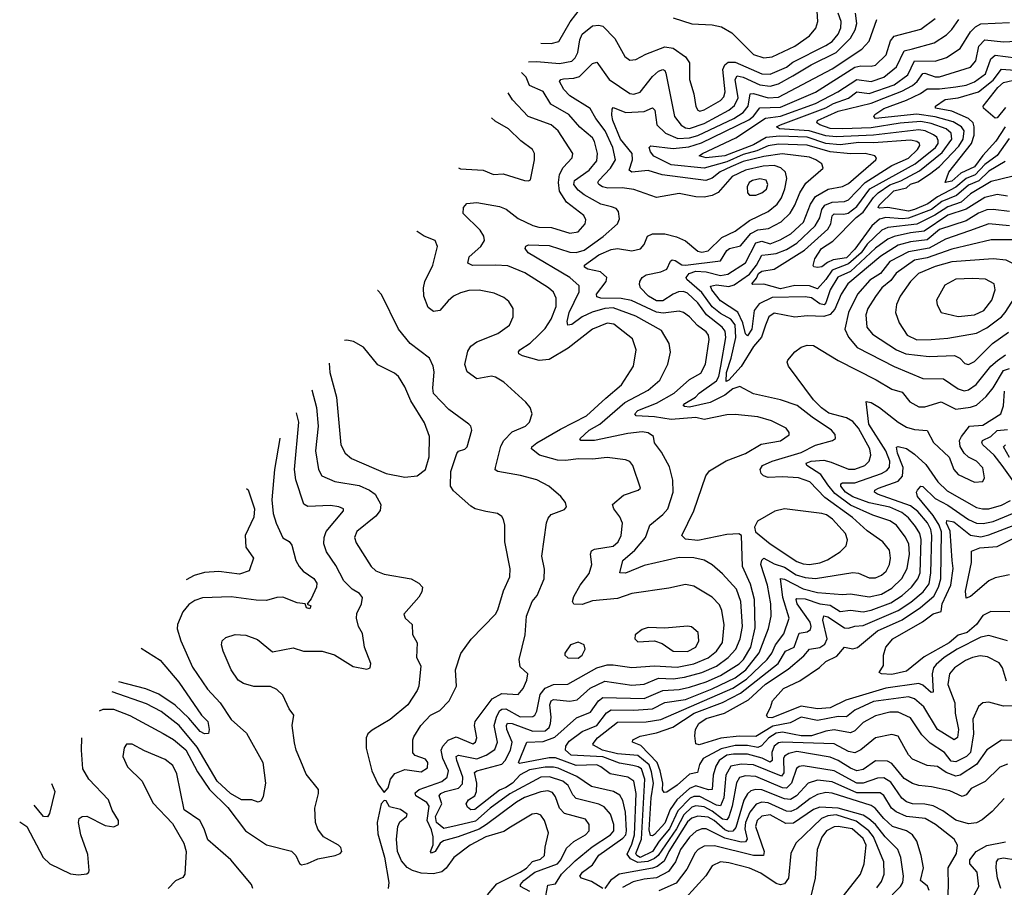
# Model space of a CAD drawing. Extents: x 1246169 to 1426871, y 660025 to 763458.
# Tile 112 of 256: x 1277410 to 1282179, y 710011 to 714214. Entities that reach past the tile are written whole.
import ezdxf

# ---------------------------------------------------------------- set-up
doc = ezdxf.new("R2010")
doc.units = 0

msp = doc.modelspace()

# ---------------------------------------------------------------- linework, layer by layer
at = {"layer": '0CON20XD'}
for points in [[(1279934.5, 714100), (1279985, 714097.8), (1280021.1, 714108.9), (1280075.8, 714204.2), (1280131.8, 714275), (1280141.1, 714295), (1280141.1, 714315), (1280121.8, 714345), (1280106, 714359.5)], [(1281015, 714029.1), (1281055, 714034.7), (1281164.5, 714085.5), (1281235, 714135.4), (1281267.1, 714172.9), (1281275.4, 714205), (1281269.5, 714305)], [(1279875.1, 714010), (1279915, 714011.4), (1280025, 714001.5), (1280085, 714013.8), (1280101.2, 714028.8), (1280114, 714055), (1280124, 714116), (1280135, 714144.4), (1280185, 714183.9), (1280215, 714187.7), (1280235, 714182.7), (1280293.5, 714123.5), (1280341.9, 714035), (1280365, 714017.1), (1280395, 714021.1), (1280442.9, 714047.1), (1280535, 714083.1), (1280575.8, 714075.8), (1280634.8, 714034.8), (1280654.3, 714005), (1280653.9, 713925), (1280676.1, 713855), (1280685, 713793.3), (1280694.4, 713775), (1280705, 713771.2), (1280725, 713776.8), (1280805, 713823.2), (1280820.5, 713839.5), (1280826.6, 713865), (1280816.6, 713973.4), (1280825.1, 713994.9), (1280841.1, 714008.9), (1280875, 714008.1), (1281005, 713950.9), (1281045, 713950), (1281125, 713983.8), (1281155, 714007.5), (1281315, 714089), (1281345, 714109), (1281375, 714144.1), (1281386.7, 714175), (1281388.5, 714205), (1281374.8, 714245)], [(1281165.4, 713315.4), (1281189.1, 713375), (1281218.4, 713421.6), (1281301.1, 713495), (1281295.5, 713515), (1281266.4, 713535), (1281235, 713547.3), (1281103.4, 713563.4), (1281015, 713551.8), (1280915, 713526.7), (1280855, 713501.9), (1280802.3, 713477.7), (1280765, 713447), (1280734.3, 713434.3), (1280521.7, 713461.7), (1280455, 713483.4), (1280375, 713476.1), (1280361.5, 713485), (1280378.5, 713535), (1280376.1, 713565), (1280320.4, 713635), (1280283.1, 713725), (1280278.8, 713751.2), (1280279.4, 713780.6), (1280285, 713788.1), (1280345.7, 713764.3), (1280435, 713769.3), (1280475, 713787.1), (1280487.1, 713775), (1280496.5, 713705), (1280537.7, 713665), (1280598.6, 713638.6), (1280655, 713641.1), (1280695, 713653), (1280869.5, 713735), (1280914.4, 713765), (1280937.9, 713795), (1280948.9, 713855), (1280965, 713855.8), (1281035, 713835.4), (1281085, 713838.7), (1281345, 713976.6), (1281488.9, 714071.1), (1281525, 714110), (1281561.2, 714215)], [(1282205, 713285.5), (1282125, 713295.2), (1282095, 713292.6), (1282055, 713276.4), (1281995, 713239.6), (1281865, 713197.1), (1281805, 713147.2), (1281725, 713138.4), (1281665, 713121.5), (1281581.1, 713068.9), (1281420.6, 712935), (1281388.5, 712885), (1281357.9, 712812.1), (1281335, 712785.7), (1281305, 712776.1), (1281225, 712780), (1281165, 712773.3), (1281065, 712792.5), (1281038.5, 712775), (1281022.4, 712735), (1281003.2, 712676.8), (1280965, 712631.6), (1280905.4, 712534.6), (1280845, 712468.4), (1280831.9, 712461.9), (1280833.1, 712505), (1280856.2, 712575), (1280878.6, 712675), (1280875, 712735.3), (1280855, 712762.9), (1280805, 712790), (1280765, 712823.3), (1280715, 712892.9), (1280642, 712955), (1280638.6, 712965), (1280652.4, 712985), (1280685, 712995.5), (1280735, 712993), (1280805.1, 712974.9), (1280839.4, 712980.6), (1280925, 713036.7), (1280976.5, 713133.5), (1281005, 713140.9), (1281045, 713128.8), (1281092.9, 713147.1), (1281145, 713176.4), (1281206.7, 713233.3), (1281240.3, 713319.7), (1281265, 713357.4), (1281326.7, 713393.3), (1281395, 713406.5), (1281425, 713420), (1281556.2, 713535), (1281560, 713545), (1281552, 713555), (1281505.5, 713565.5), (1281435, 713564.8), (1281335, 713573.9), (1281225, 713605.5), (1281085, 713610.9), (1281035, 713602.6), (1280980.7, 713579.3), (1280915, 713560.7), (1280835, 713524.9), (1280725, 713494.2), (1280565, 713510.6), (1280482.1, 713552.1), (1280465.5, 713574.5), (1280459.1, 713595), (1280467.3, 713602.7), (1280575, 713590.4), (1280652, 713598), (1280712.5, 713617.5), (1280941.4, 713728.6), (1280963.9, 713746.1), (1280995, 713787.5), (1281095, 713790.2), (1281265, 713862.2), (1281455, 713983.2), (1281485, 713991), (1281535, 713988.3), (1281555, 713993.2), (1281607, 714043), (1281627.7, 714112.3), (1281645, 714134.6), (1281775, 714167.9), (1281845, 714219.2)], [(1280575, 714223.1), (1280665, 714194.5), (1280765, 714188.9), (1280809.4, 714179.4), (1280859.7, 714149.7), (1280965, 714045.4), (1281015, 714029.1)], [(1282195, 713358.4), (1282145, 713367.2), (1282085, 713352.6), (1281995, 713296), (1281905, 713267.6), (1281791, 713189), (1281725, 713182.2), (1281645, 713164.4), (1281615, 713150.3), (1281555, 713107.7), (1281435, 712993.9), (1281372.8, 712967.2), (1281335.1, 712905), (1281315, 712842.7), (1281306.9, 712833.1), (1281285, 712838.1), (1281245, 712866.2), (1281215, 712871.5), (1281055, 712868.8), (1280992.3, 712837.7), (1280967.5, 712805), (1280956, 712715), (1280935, 712682.2), (1280925, 712691.9), (1280912.1, 712745), (1280888, 712798), (1280805, 712851.4), (1280762.3, 712905), (1280756.5, 712923.5), (1280785, 712929.5), (1280845, 712922), (1280870.5, 712929.5), (1280945, 712981.6), (1280978.6, 713025), (1281005, 713074.1), (1281035, 713077.1), (1281075, 713080.6), (1281125, 713101.3), (1281175, 713131.3), (1281263.5, 713215), (1281285.4, 713254.6), (1281294.8, 713295), (1281310.4, 713315), (1281345, 713330.7), (1281405, 713333.6), (1281425, 713341.8), (1281505, 713425.7), (1281635, 713507.8), (1281715, 713543.1), (1281758.9, 713585), (1281770.6, 713605), (1281768.2, 713615), (1281755, 713624.7), (1281725, 713630.4), (1281545, 713617), (1281475, 713619.4), (1281385, 713608.2), (1281315, 713614.7), (1281225, 713644.1), (1281090.7, 713649.3), (1281025, 713642.5), (1280965, 713607.1), (1280826.2, 713555), (1280735, 713545.3), (1280701.9, 713555), (1280716.7, 713565), (1280878.3, 713641.7), (1281022.5, 713737.5), (1281095, 713746.5), (1281265, 713808), (1281373.7, 713865), (1281465, 713924.2), (1281535, 713914.6), (1281595.1, 713934.9), (1281657.8, 713985), (1281695, 714062.6), (1281735, 714072.6), (1281838.9, 714101.1), (1281899, 714141), (1281925, 714166.8), (1281958.8, 714215)], [(1282216.2, 713453.8), (1282115, 713429.4), (1282015, 713369.9), (1281969.7, 713330.3), (1281905, 713307.2), (1281843.3, 713266.7), (1281756.2, 713223.8), (1281615, 713207.2), (1281585.9, 713194.1), (1281515, 713126.4), (1281485.2, 713084.8), (1281425, 713031.3), (1281345, 713001), (1281315, 712954.8), (1281275, 712910.2), (1281235, 712925.4), (1281165, 712926.4), (1281095, 712909.9), (1281015, 712932.4), (1280960.9, 712930.9), (1280956, 712935), (1280978.9, 712961.1), (1280989.4, 712985), (1281005, 712995.8), (1281065.2, 713004.8), (1281211.7, 713098.3), (1281325, 713199.8), (1281339.7, 713225), (1281345.5, 713264.5), (1281355, 713274.2), (1281401.7, 713271.7), (1281422.6, 713277.4), (1281465, 713309.7), (1281527.5, 713395), (1281748.2, 713515), (1281845.2, 713595), (1281858.4, 713615), (1281859.3, 713629.3), (1281852, 713645), (1281836.8, 713656.8), (1281795.5, 713675.5), (1281765, 713680.8), (1281545, 713654.9), (1281365, 713646.4), (1281315, 713651.2), (1281234.8, 713674.8), (1281090, 713685), (1281075.5, 713695), (1281094.6, 713705), (1281315, 713786.7), (1281351.8, 713808.2), (1281425, 713834), (1281465, 713864.1), (1281525, 713856.7), (1281645, 713898.1), (1281712.6, 713947.4), (1281745, 714015.2), (1281845, 714012.3), (1281898.7, 714031.3), (1281965.2, 714074.8), (1282015.8, 714155), (1282040.4, 714179.6), (1282065, 714193.2), (1282205, 714199.8)], [(1281155, 713941.7), (1281243.2, 713995), (1281365.3, 714054.7), (1281434.2, 714125), (1281457.6, 714165), (1281464.4, 714195.6), (1281457.7, 714245)], [(1282183.1, 713526.9), (1282105, 713480.1), (1282056.5, 713433.5), (1282005, 713412.1), (1281946.9, 713363.1), (1281877.1, 713332.9), (1281826.2, 713295), (1281715, 713252.7), (1281685, 713249.4), (1281605, 713255.3), (1281575, 713247.1), (1281538.4, 713215), (1281455, 713102.6), (1281415, 713060.9), (1281349.7, 713050.3), (1281322.1, 713037.9), (1281295, 713016.4), (1281275, 713013.3), (1281256.4, 713016.4), (1281253.6, 713023.6), (1281261.4, 713055), (1281294.5, 713105), (1281349.4, 713140.6), (1281461.2, 713255), (1281495, 713281.7), (1281545, 713352.3), (1281568, 713375), (1281625, 713414.2), (1281677.3, 713432.7), (1281767.9, 713482.1), (1281878.9, 713571.1), (1281924.8, 713635), (1281921.2, 713665), (1281897.6, 713685), (1281825, 713710.8), (1281775, 713720.2), (1281675, 713713.1), (1281535, 713689.8), (1281395, 713684.7), (1281335, 713687.6), (1281285.4, 713705), (1281271.8, 713715), (1281274.6, 713725), (1281375, 713771.6), (1281535, 713809.2), (1281595, 713834), (1281683, 713867), (1281735, 713894.6), (1281757.8, 713915), (1281785, 713953.3), (1281795, 713955.2), (1281845, 713937.3), (1281865, 713937.5), (1282015.8, 713984.2), (1282042, 714015), (1282055.5, 714085), (1282085, 714115.8), (1282175, 714107.1), (1282265, 714111.7)], [(1282179.3, 710440.7), (1282120.8, 710379.2), (1282071.7, 710338.3), (1282045, 710322.9), (1282005, 710319.4), (1281945, 710336), (1281881.9, 710381.9), (1281835.4, 710405.4), (1281795, 710414.1), (1281735, 710416), (1281705, 710424.8), (1281683.1, 710443.1), (1281630.1, 710520.1), (1281595, 710541.5), (1281565, 710540.6), (1281495, 710516.2), (1281465, 710515.9), (1281355, 710575.7), (1281205, 710600.2), (1281185, 710596.5), (1281173.4, 710586.6), (1281148.1, 710515), (1281125, 710491.7), (1281105, 710492.8), (1280975, 710548.3), (1280925, 710550.5), (1280897.3, 710542.7), (1280882.6, 710517.4), (1280860.8, 710405), (1280845, 710352.1), (1280835, 710337.8), (1280815, 710341.6), (1280765, 710380.6), (1280725, 710401.6), (1280685, 710405.6), (1280665, 710398.8), (1280626.9, 710363.1), (1280591, 710295), (1280502.7, 710165), (1280485, 710150.3), (1280453.2, 710136.8), (1280405, 710130.9), (1280369.5, 710149.5), (1280351.9, 710171.9), (1280375, 710220.8), (1280387.6, 710265), (1280395.7, 710465.7), (1280384.8, 710525), (1280355, 710545.5), (1280270.5, 710560.5), (1280225.4, 710595.4), (1280205, 710604.1), (1280105, 710601.9), (1280005, 710638), (1279975, 710639), (1279831.2, 710611.2), (1279826.7, 710615), (1279865.8, 710714.2), (1279945, 710717.3), (1280002, 710738), (1280107.3, 710832.7), (1280175, 710858.9), (1280213.8, 710915), (1280235, 710930), (1280435, 710926.1), (1280525, 710963.9), (1280605, 710968.7), (1280655, 710980.7), (1280735, 711006.8), (1280805, 711037.8), (1280895, 711094.2), (1280916.1, 711115), (1280951.2, 711175), (1280971.8, 711268.2), (1280969.7, 711405), (1280950, 711480), (1280911.2, 711565), (1280905.8, 711715.8), (1280892.9, 711722.9), (1280835, 711720.7), (1280695, 711691.6), (1280635, 711697.1), (1280618, 711715), (1280674.7, 711835.3), (1280733.9, 712005), (1280751.7, 712028.3), (1280832.6, 712077.4), (1280925, 712112.7), (1281002, 712158), (1281095.6, 712174.4), (1281136.4, 712203.6), (1281137.1, 712215), (1281122.5, 712235), (1281051.1, 712271.1), (1280985, 712290.3), (1280875, 712301.1), (1280835, 712299.2), (1280725, 712277.5), (1280685, 712286.3), (1280565, 712277.4), (1280485, 712291), (1280395.4, 712295.4), (1280390, 712305), (1280405, 712320.2), (1280495, 712356.7), (1280580.8, 712405), (1280655, 712470.8), (1280709, 712501), (1280731.8, 712545), (1280750, 712665), (1280746.6, 712685), (1280735, 712701.8), (1280692.5, 712732.5), (1280655, 712774), (1280625, 712796.2), (1280605, 712801.8), (1280526.9, 712793.1), (1280495, 712797.1), (1280373, 712853), (1280324.2, 712864.2), (1280224.4, 712864.4), (1280205, 712871.4), (1280203.8, 712885), (1280250.3, 712945), (1280254.7, 712965), (1280223.2, 712993.2), (1280161.9, 713005), (1280145.6, 713015), (1280145.6, 713025), (1280215, 713075.2), (1280275, 713100.6), (1280305.2, 713105.2), (1280375, 713094), (1280416.6, 713103.4), (1280434.4, 713125), (1280450.6, 713165), (1280475, 713177.1), (1280535, 713177.3), (1280591.9, 713161.9), (1280635, 713142.3), (1280695, 713093.2), (1280715, 713087.5), (1280745, 713093.6), (1280811.5, 713158.5), (1280875, 713189), (1280945, 713241.5), (1281035, 713284.8), (1281079.4, 713320.6), (1281099.7, 713350.3), (1281116.7, 713395), (1281125.2, 713445), (1281119.1, 713475), (1281097.1, 713497.1), (1281065, 713507.5), (1281010.8, 713505), (1280925, 713485.8), (1280861.7, 713455), (1280793.7, 713376.3), (1280765, 713362.4), (1280725, 713354.8), (1280685, 713356.2), (1280605, 713371.6), (1280495, 713352.1), (1280385, 713391.1), (1280329, 713399), (1280258.6, 713398.6), (1280232.5, 713405), (1280215.3, 713415.3), (1280211.1, 713425), (1280215.3, 713435), (1280272, 713495), (1280295.7, 713535), (1280282.5, 713595), (1280245.2, 713675), (1280200.2, 713735), (1280173.7, 713783.7), (1280075.4, 713845), (1280045.9, 713875), (1280024.5, 713915), (1280031.2, 713925), (1280045, 713927.4), (1280095, 713930.2), (1280121.2, 713938.8), (1280185, 714001.5), (1280205, 714007.8), (1280265, 713924.7), (1280365, 713856.8), (1280385, 713852.7), (1280415, 713863.2), (1280475, 713938), (1280505, 713964), (1280525, 713972.3), (1280535, 713967.5), (1280540.6, 713955), (1280582.1, 713745), (1280613.6, 713703.6), (1280635, 713690.3), (1280655, 713686.6), (1280725, 713710.7), (1280845, 713776.4), (1280872, 713798), (1280890.9, 713835), (1280876.2, 713925), (1280885, 713942), (1280915, 713934.9), (1280995, 713898.4), (1281045, 713892.5), (1281085, 713903), (1281155, 713941.7)], [(1282202, 713638), (1282144.2, 713555.8), (1282085, 713512.1), (1282037.7, 713462.3), (1281994.6, 713445.4), (1281945, 713402.8), (1281855, 713355.1), (1281808.6, 713321.4), (1281745, 713293.8), (1281715, 713287.2), (1281615, 713304.5), (1281575, 713301.2), (1281568.8, 713305), (1281573, 713315), (1281643.4, 713385), (1281705, 713399.9), (1281725, 713416.7), (1281760.9, 713429.1), (1281816.4, 713465), (1281865, 713503.5), (1281958.5, 713601.5), (1281980.5, 713635), (1281984.2, 713675), (1281972.3, 713695), (1281930.8, 713719.2), (1281843.7, 713743.7), (1281755, 713755.6), (1281555.4, 713735.4), (1281547.1, 713745), (1281552.8, 713755), (1281595, 713784.4), (1281705, 713824), (1281773.3, 713856.7), (1281805, 713879), (1281865, 713879), (1281945, 713889.3), (1281995, 713897.3), (1282035, 713912.6), (1282088.3, 713951.7), (1282113.6, 714025), (1282135, 714042), (1282235, 714029.3)], [(1282183.2, 713695), (1282137.4, 713625), (1282074.7, 713555.3), (1282035, 713500.7), (1281968.7, 713471.3), (1281925, 713431.6), (1281892, 713425), (1281910.8, 713475), (1282020.2, 713615), (1282032.8, 713655), (1282033.8, 713695), (1282028.3, 713715), (1282005, 713735.5), (1281925, 713770.3), (1281846.2, 713785), (1281845.6, 713795), (1281892.3, 713827.7), (1281955, 713835.7), (1282055, 713863.7), (1282125, 713921.5), (1282165, 713973.6), (1282229.9, 713969.9)], [(1280235, 710005.8), (1280179.1, 710039.1), (1280131.9, 710055), (1280123.9, 710065), (1280136.2, 710085), (1280185, 710120.9), (1280215, 710167.1), (1280331.1, 710248.9), (1280345.3, 710264.7), (1280349.4, 710285), (1280344.5, 710375), (1280331.8, 710431.8), (1280316.9, 710456.9), (1280285.8, 710475.8), (1280179.3, 710499.3), (1280108.7, 710548.7), (1280018.2, 710588.2), (1279995, 710592.4), (1279955, 710592.4), (1279879.9, 710580.1), (1279835, 710556.4), (1279796.5, 710515), (1279764.6, 710495.4), (1279735, 710481), (1279615, 710388.5), (1279595, 710386.3), (1279578.9, 710398.9), (1279572.2, 710415), (1279584.6, 710435), (1279615.1, 710454.9), (1279623.6, 710475), (1279624.5, 710515), (1279613.1, 710566.9), (1279624.8, 710575.2), (1279745, 710607), (1279761.4, 710625), (1279788, 710675), (1279794.8, 710715), (1279770.3, 710775), (1279767.5, 710795), (1279773.4, 710806.5), (1279794.8, 710805.2), (1279895, 710768.3), (1279955, 710768.6), (1279975, 710784.8), (1279981.9, 710805), (1279984.8, 710835), (1279978.1, 710895), (1279984.4, 710915), (1279995, 710921.5), (1280075, 710913.4), (1280110.9, 710919.1), (1280174.1, 710975.9), (1280245, 711010.4), (1280375, 710990.2), (1280435, 710995.2), (1280505, 711024.8), (1280575, 711021.6), (1280630.5, 711029.5), (1280715, 711051.8), (1280785, 711082.3), (1280841.3, 711125), (1280879.4, 711165), (1280900.6, 711215), (1280911, 711275), (1280903, 711395), (1280881.6, 711455), (1280815, 711530.4), (1280763.6, 711573.6), (1280725.8, 711595.8), (1280675, 711607.6), (1280605, 711608.7), (1280435, 711570.2), (1280345, 711532.4), (1280317.5, 711535), (1280331.8, 711595), (1280390.5, 711645), (1280440.7, 711705), (1280447.1, 711722.9), (1280462.9, 711765), (1280525, 711816.8), (1280549.7, 711845), (1280575.9, 711925.9), (1280573.5, 711983.5), (1280557.3, 712047.3), (1280518.7, 712118.7), (1280485.6, 712165), (1280479.4, 712195), (1280455, 712213.1), (1280425, 712217.2), (1280355, 712209.1), (1280195, 712174.8), (1280127.5, 712175), (1280123.6, 712183.6), (1280168.1, 712225), (1280219.5, 712255), (1280341, 712359), (1280455, 712419.1), (1280511.4, 712468.6), (1280549.1, 712545), (1280562.9, 712602.9), (1280555.5, 712645), (1280518.4, 712708.4), (1280395, 712778.4), (1280285, 712818.2), (1280244.9, 712815.1), (1280183.2, 712796.8), (1280135, 712774.1), (1280085, 712738.1), (1280065, 712734.4), (1280062.6, 712752.6), (1280071.9, 712795), (1280120.2, 712895), (1280120.2, 712925), (1280074.9, 712964.9), (1279872.7, 713085), (1279857.8, 713105), (1279862.4, 713117.6), (1279875, 713122.7), (1279975, 713120.6), (1280075, 713087.2), (1280106.3, 713086.3), (1280145, 713097.8), (1280235.8, 713164.2), (1280305, 713225.8), (1280315, 713250), (1280310.5, 713285), (1280298.9, 713298.9), (1280277.1, 713307.1), (1280225, 713321.1), (1280145, 713366), (1280115, 713388.9), (1280094.8, 713415), (1280097.4, 713435), (1280168.2, 713485), (1280205, 713530.6), (1280208.1, 713565), (1280195, 713624.2), (1280185, 713641.8), (1280122.6, 713692.6), (1280069.3, 713755), (1279982.5, 713805), (1279945, 713866.1), (1279880, 713895), (1279863.3, 713935), (1279840.5, 713957.7)], [(1282185, 713788), (1282145, 713739.2), (1282135, 713736.2), (1282078.6, 713785), (1282076.9, 713795), (1282147.4, 713885), (1282175, 713909.5), (1282245, 713925.8)], [(1279959.4, 709969.4), (1279967.6, 710022.4), (1280005, 710027.7), (1280034.5, 710075.6), (1280100.3, 710139.7), (1280183, 710207), (1280271.9, 710265), (1280287.6, 710285), (1280288.4, 710315), (1280272.4, 710365), (1280241, 710401), (1280214.6, 710414.6), (1280105, 710441.4), (1280089, 710459), (1280066.6, 710505), (1280040.3, 710525), (1279975.7, 710545.7), (1279935, 710544.1), (1279785, 710464.1), (1279688.4, 710395), (1279617.8, 710332.2), (1279528.7, 710311.3), (1279465, 710296.5), (1279429.5, 710325), (1279423.5, 710355), (1279454.2, 710415), (1279442.7, 710455), (1279450, 710465), (1279471.8, 710475), (1279535, 710491.4), (1279555, 710512.5), (1279557.2, 710545), (1279527.2, 710625), (1279525, 710645.5), (1279535, 710651.6), (1279625, 710634.1), (1279669.4, 710650.6), (1279711.6, 710678.4), (1279725.2, 710715), (1279708.8, 710795), (1279718.9, 710835), (1279735, 710866.1), (1279745.1, 710874.9), (1279765, 710876.3), (1279835, 710837.8), (1279895, 710837.9), (1279905.2, 710844.8), (1279914.8, 710865.2), (1279931.7, 710945), (1279955, 710976.5), (1279995, 710993.5), (1280065, 710995.9), (1280205, 711074.3), (1280255, 711089), (1280285, 711088.8), (1280375, 711075.8), (1280485, 711084.8), (1280595, 711077.7), (1280675, 711093.1), (1280745, 711123.2), (1280784.8, 711155), (1280815, 711196.9), (1280822.9, 711282.9), (1280811.3, 711351.3), (1280799.5, 711379.5), (1280765, 711417.1), (1280675, 711469.5), (1280635, 711478.2), (1280555, 711460.4), (1280375, 711434), (1280305, 711409.7), (1280185, 711398.9), (1280135, 711380.5), (1280095, 711382.5), (1280088.1, 711395), (1280095, 711420), (1280124.5, 711475), (1280168.8, 711531.2), (1280181.5, 711575), (1280174.3, 711625), (1280179.7, 711640.3), (1280195, 711649.4), (1280285, 711663.6), (1280308.4, 711685), (1280323.3, 711715), (1280329.6, 711775), (1280316.9, 711805), (1280287.8, 711845), (1280282, 711865), (1280335, 711910), (1280405.6, 711934.4), (1280417.5, 711945), (1280380.4, 712055), (1280365, 712073.8), (1280345, 712082.5), (1280255, 712092.9), (1280185, 712084.6), (1280115, 712086.8), (1280055, 712077.9), (1280015, 712080), (1279927.5, 712105), (1279890, 712135), (1279891.5, 712145), (1279915.5, 712165), (1280029, 712231), (1280155, 712294.3), (1280249.9, 712380.1), (1280325.9, 712445), (1280383.6, 712535), (1280395.6, 712615), (1280378.7, 712668.7), (1280288.3, 712738.3), (1280255, 712744.7), (1280185, 712714.7), (1280066.5, 712623.5), (1279975, 712567.2), (1279926.7, 712563.3), (1279845.8, 712585), (1279828, 712595), (1279826, 712605), (1279832.9, 712615), (1279882.2, 712647.8), (1279925, 712687.3), (1279955, 712718.5), (1279985, 712763.5), (1280008.8, 712825), (1280009.3, 712865), (1279995, 712894.4), (1279972.2, 712915), (1279857.4, 712987.4), (1279775, 713021.3), (1279714.7, 713025.3), (1279602.8, 713022.8), (1279581.1, 713035), (1279587.9, 713065), (1279644.6, 713115), (1279661.1, 713145), (1279658.2, 713165), (1279640.4, 713195), (1279558.6, 713275), (1279559.4, 713305), (1279576.4, 713323.6), (1279625, 713327.7), (1279735, 713308.5), (1279766.9, 713296.9), (1279825, 713251.5), (1279895, 713216.6), (1279925, 713208.6), (1279986.6, 713206.6), (1280075, 713180.3), (1280115, 713186.2), (1280149.2, 713225), (1280152.3, 713245), (1280142.1, 713265), (1280059.4, 713329.4), (1280025, 713382.9), (1280019.4, 713425), (1280025.2, 713464.8), (1280042.7, 713497.3), (1280085.9, 713544.1), (1280088.8, 713565), (1280019.1, 713675), (1279984.4, 713705), (1279873.5, 713745), (1279796.9, 713825), (1279775.8, 713859.8)], [(1279535.6, 713496.2), (1279545, 713492.2), (1279655, 713484.4), (1279705, 713463.5), (1279752.1, 713467.9), (1279855, 713434.4), (1279875, 713432.9), (1279885, 713438.8), (1279904.4, 713535), (1279903.1, 713565), (1279894.3, 713585), (1279837.9, 713627.9), (1279778.2, 713685), (1279712.9, 713722.9), (1279695.2, 713737.8)], [(1280945, 713364), (1280975, 713364.5), (1281005, 713375.5), (1281027.6, 713392.4), (1281034.6, 713415), (1281025, 713436.9), (1280995, 713443.4), (1280959.2, 713435), (1280943.6, 713425), (1280934.5, 713404.5), (1280936, 713375), (1280945, 713364)], [(1282195, 710608.1), (1282156.9, 710593.1), (1282086.7, 710523.3), (1282019.4, 710490.6), (1281995, 710459.4), (1281975, 710450.9), (1281915, 710477.9), (1281827.2, 710497.2), (1281765, 710503.6), (1281735, 710514.2), (1281695, 710538.1), (1281635, 710610.6), (1281613, 710623), (1281555, 710623.3), (1281495, 710582.7), (1281465, 710575.9), (1281435, 710588), (1281375, 710626.2), (1281335, 710641.4), (1281175, 710668.3), (1281135, 710659.6), (1281115, 710646.3), (1281109, 710635), (1281111.4, 710565), (1281100.8, 710549.2), (1280965, 710604.4), (1280905, 710608.1), (1280855, 710598.5), (1280830.4, 710555), (1280820.6, 710445), (1280805, 710405.8), (1280785, 710409.5), (1280705, 710451.8), (1280675, 710451.4), (1280656.9, 710443.1), (1280598.2, 710381.8), (1280558.4, 710295), (1280507.3, 710235), (1280476, 710185), (1280415, 710156.4), (1280399, 710165), (1280394.6, 710175), (1280421.2, 710245), (1280438.4, 710535), (1280421.6, 710585), (1280405.5, 710595.5), (1280380.6, 710600.6), (1280315, 710612.1), (1280235, 710643.8), (1280081.2, 710651.2), (1280053.9, 710675), (1280055.6, 710695), (1280071.2, 710718.8), (1280135, 710766.5), (1280205, 710795.2), (1280253.2, 710856.8), (1280275, 710870.6), (1280385, 710869), (1280475, 710875.2), (1280535, 710906.7), (1280635, 710920.7), (1280765, 710972.5), (1280875, 711025.6), (1280927.7, 711065), (1280992.5, 711147.5), (1281037.8, 711265), (1281049.8, 711325), (1281048.5, 711385), (1281032.4, 711475), (1281000.4, 711575), (1281005, 711595.5), (1281014.8, 711605.2), (1281065, 711578.9), (1281115, 711561.7), (1281171.1, 711525), (1281215, 711511.9), (1281265, 711506.3), (1281445, 711536.4), (1281472.3, 711532.3), (1281525, 711511.1), (1281555, 711510.4), (1281585, 711523.3), (1281607, 711543), (1281622.9, 711575), (1281628, 711605), (1281622.7, 711645), (1281590.5, 711685), (1281515, 711738.6), (1281443.2, 711803.2), (1281310.1, 711900), (1281236.6, 711975), (1281182, 711995), (1281105, 711999.4), (1281035, 711996.9), (1281013.6, 712003.6), (1281002.2, 712015), (1280996.2, 712035), (1281008.8, 712055), (1281054.2, 712075.8), (1281195, 712117), (1281265, 712153), (1281347.5, 712175), (1281361.2, 712185), (1281359.2, 712205), (1281342.9, 712225), (1281247.8, 712287.8), (1281175.6, 712345), (1281095, 712373.2), (1280965, 712401.8), (1280897.8, 712437.8), (1280865, 712426.4), (1280825.6, 712394.4), (1280755, 712359.6), (1280655, 712337), (1280630.9, 712340.9), (1280624.2, 712345), (1280631.8, 712355), (1280684.1, 712385.9), (1280700.9, 712405), (1280785, 712464.3), (1280795.8, 712485), (1280805.5, 712535), (1280831.2, 712675), (1280826.5, 712705), (1280813.4, 712725), (1280736.8, 712785), (1280695, 712841.9), (1280645, 712888.6), (1280625, 712896.7), (1280601.9, 712895), (1280574.9, 712885.1), (1280525, 712851.9), (1280495, 712851.3), (1280456.4, 712875), (1280417.5, 712915), (1280411.7, 712931.7), (1280414.5, 712945.5), (1280426, 712965), (1280445, 712978.6), (1280515, 712992.6), (1280545, 713004.7), (1280561.8, 713045), (1280569.8, 713050.2), (1280585, 713047.7), (1280617, 713027), (1280634.9, 713024.9), (1280804.8, 713045.2), (1280835, 713095.2), (1280847.5, 713105), (1280902, 713118), (1280951.2, 713178.8), (1280985, 713195.4), (1281037.8, 713202.2), (1281098.9, 713235), (1281142.8, 713277.2), (1281165.4, 713315.4)], [(1282205, 713215.2), (1282105, 713225.2), (1282011, 713191), (1281895, 713151), (1281815, 713106.7), (1281715, 713088.7), (1281625, 713043), (1281579, 712985), (1281528.1, 712951.9), (1281467.4, 712885), (1281424.4, 712795), (1281407, 712715), (1281425, 712676.2), (1281466.7, 712626.7), (1281645, 712533.8), (1281785, 712475.3), (1281885, 712473.8), (1281955, 712425.7), (1281985, 712416.8)], [(1279836.7, 712006.7), (1279726.2, 712026.2), (1279713.6, 712033.6), (1279714.4, 712044.4), (1279741.1, 712148.9), (1279754.5, 712175.5), (1279795, 712217.1), (1279860.8, 712245), (1279878.9, 712265), (1279892.5, 712305), (1279882.5, 712335), (1279861.7, 712361.7), (1279755, 712457.8), (1279715, 712482.7), (1279695, 712487.3), (1279624.7, 712474.7), (1279578.1, 712508.1), (1279566.6, 712543.4), (1279581.2, 712608.8), (1279595, 712631.9), (1279625, 712653.5), (1279726.6, 712693.4), (1279782.5, 712735), (1279800.9, 712775), (1279800.5, 712815), (1279778.8, 712848.8), (1279755, 712867.8), (1279708.5, 712888.5), (1279635, 712903.1), (1279585, 712901.8), (1279545, 712891.5), (1279511.9, 712875), (1279485, 712851.8), (1279444.7, 712805.3), (1279415, 712800.4), (1279389.1, 712819.1), (1279367.1, 712875), (1279365.4, 712915), (1279373.1, 712945), (1279410.9, 713025), (1279433.5, 713115), (1279422.5, 713145), (1279370, 713165), (1279335, 713188), (1279333.3, 713190.1)], [(1282237.3, 713147.3), (1282115, 713148.3), (1281925, 713103), (1281805, 713060), (1281745, 713049.5), (1281655, 712986.1), (1281629.5, 712950.5), (1281585.7, 712914.3), (1281555, 712873.8), (1281517.5, 712815), (1281508.8, 712785), (1281513.3, 712725), (1281540.9, 712690.9), (1281657.5, 712615), (1281701.9, 712595), (1281815, 712582.5), (1281938, 712588), (1281964.4, 712575), (1281988.5, 712548.5), (1282005, 712543.6)], [(1281755, 712663.9), (1281825, 712664.3), (1281905, 712671.5), (1282045, 712696.2), (1282095, 712721.1), (1282165.1, 712774.9), (1282183.9, 712795), (1282261.7, 712918.3), (1282265.5, 712955), (1282243.2, 713013.2), (1282218.1, 713035), (1282188.3, 713048.3), (1282125, 713055.2), (1281925, 713040.7), (1281845, 713018.3), (1281763.9, 712985), (1281724.1, 712945), (1281675, 712874.4), (1281657.5, 712835), (1281651.8, 712795), (1281670.4, 712745), (1281708.9, 712685), (1281755, 712663.9)], [(1281955.9, 712775.9), (1282035, 712784.2), (1282080.8, 712805), (1282118.9, 712855), (1282135.5, 712905.5), (1282130, 712935), (1282087.7, 712957.7), (1282025, 712960.4), (1281945, 712957.6), (1281891.7, 712928.3), (1281851.5, 712855), (1281853.5, 712833.5), (1281873.8, 712795), (1281955.9, 712775.9)], [(1278825.2, 712421), (1278847.8, 712335), (1278855.2, 712245), (1278843.2, 712125), (1278856.8, 712035), (1278874.3, 712004.3), (1278936.7, 711976.7), (1279055, 711957.1), (1279105, 711934.7), (1279132.5, 711915), (1279160, 711865), (1279155.8, 711835.8), (1279135, 711808.9), (1279043.8, 711735), (1279032.3, 711705), (1279039.2, 711679.2), (1279112.5, 711565), (1279134.7, 711544.7), (1279175, 711528.2), (1279306, 711505), (1279344.3, 711485), (1279360.6, 711465), (1279358.3, 711441.7), (1279343.6, 711416.4), (1279271.5, 711335), (1279277.1, 711315), (1279310.8, 711285), (1279313.6, 711236.4), (1279335.8, 711195), (1279332.9, 711125), (1279354, 711084), (1279344, 710986), (1279336.1, 710963.9), (1279290, 710895), (1279205, 710824), (1279117, 710773), (1279095.9, 710754.1), (1279088.8, 710735), (1279088.8, 710685), (1279116.2, 710575), (1279145, 710512.5), (1279175, 710470), (1279195, 710493.3), (1279206.9, 710535), (1279227.1, 710562.9), (1279275, 710581.4), (1279355, 710570.5), (1279385, 710590), (1279386.4, 710615), (1279375, 710631.9), (1279325, 710650), (1279315, 710662.5), (1279314.4, 710725), (1279319.4, 710740.6), (1279354, 710795), (1279400, 710845), (1279445, 710868), (1279490.8, 710915), (1279526, 710985), (1279521.9, 711065), (1279546.2, 711143.8), (1279597.3, 711212.7), (1279714.3, 711335), (1279725.8, 711355.8), (1279753, 711447), (1279783.6, 711515), (1279786.4, 711553.6), (1279759.6, 711685), (1279759.5, 711765), (1279753.2, 711793.2), (1279745, 711808), (1279725, 711821.4), (1279668.6, 711831.4), (1279615.8, 711844.2), (1279595, 711856.7), (1279511.6, 711931.6), (1279497.6, 711955), (1279498.7, 712025), (1279527.4, 712112.6), (1279536.3, 712123.7), (1279566.6, 712133.4), (1279578.2, 712145), (1279600.8, 712225), (1279596, 712245), (1279586.2, 712255), (1279488.2, 712325), (1279415, 712403.3), (1279410.7, 712429.3), (1279418.1, 712508.1), (1279412.9, 712535), (1279394.6, 712574.6), (1279301.1, 712645), (1279245.3, 712715.3), (1279162.8, 712882.8), (1279145, 712902), (1279143.2, 712902.4)], [(1282005, 712543.6), (1282035, 712557.5), (1282122, 712645), (1282199.1, 712700.9)], [(1278910, 712549.5), (1278913.2, 712505), (1278944.7, 712385), (1278965.4, 712155), (1278986.7, 712115), (1279017.6, 712087.6), (1279185.6, 712015.6), (1279275, 711997.9), (1279335, 712004.3), (1279375.6, 712035), (1279393.3, 712096.7), (1279394.4, 712194.4), (1279371.1, 712261.1), (1279305, 712367.8), (1279276.2, 712436.2), (1279245, 712485.5), (1279225, 712502.1), (1279145, 712542.8), (1279075, 712628.1), (1279026.7, 712655), (1278995, 712661.9), (1278982.8, 712659.6)], [(1282355, 710719.6), (1282165, 710724.6), (1282095, 710677.1), (1282045, 710606), (1281964.9, 710555.1), (1281945, 710549.2), (1281897.7, 710567.7), (1281855, 710596.8), (1281805, 710601.4), (1281735, 710631.2), (1281715, 710652.5), (1281692.7, 710692.7), (1281665, 710743.5), (1281635, 710751.1), (1281555, 710735.3), (1281485, 710676.9), (1281455, 710662.6), (1281425, 710668.7), (1281355, 710705.9), (1281105, 710714.6), (1281085, 710711.8), (1281064.1, 710695), (1281053.6, 710665), (1281055.5, 710625), (1281045, 710618.1), (1281006.7, 710636.7), (1280935, 710656.6), (1280866.8, 710656.8), (1280835, 710650.9), (1280797.6, 710625), (1280781.3, 710598.7), (1280769.5, 710555), (1280765, 710484.7), (1280746.6, 710483.4), (1280685, 710503), (1280655, 710490.2), (1280592.7, 710435), (1280561.1, 710388.9), (1280535, 710322.6), (1280485, 710266.9), (1280475, 710259.8), (1280465, 710262.9), (1280459.9, 710290.1), (1280468.4, 710445), (1280479.4, 710515), (1280471.2, 710571.2), (1280459.3, 710605), (1280405, 710649.2), (1280305, 710658.3), (1280232.6, 710675), (1280190, 710700), (1280186.9, 710705), (1280192.9, 710715), (1280208.7, 710735), (1280305, 710811.5), (1280445, 710812.8), (1280515, 710823.7), (1280865, 710976), (1280930.3, 711019.7), (1281030.9, 711115), (1281053.2, 711145), (1281071, 711185), (1281111.6, 711238.4), (1281137, 711315), (1281105.9, 711415), (1281095, 711506.4), (1281115, 711503.8), (1281205, 711456.6), (1281275, 711438.5), (1281395, 711429.5), (1281435, 711433.5), (1281525, 711418.8), (1281585, 711432), (1281635, 711461), (1281682.3, 711507.7), (1281709.2, 711555), (1281719.5, 711625), (1281716.6, 711675), (1281699.4, 711709.4), (1281657.1, 711765), (1281625, 711786.5), (1281543.1, 711813.1), (1281435, 711862.6), (1281358.4, 711918.4), (1281325, 711961), (1281290.8, 712010.8), (1281223.5, 712055), (1281220, 712065), (1281243.8, 712075), (1281305, 712080.2), (1281341.4, 712071.4), (1281425, 712037.3), (1281455, 712036.8), (1281503.5, 712055), (1281524.1, 712075), (1281533, 712105), (1281527.5, 712135), (1281472.3, 712235), (1281445, 712267), (1281414.9, 712284.9), (1281328.7, 712308.7), (1281293.5, 712333.5), (1281255, 712371.9), (1281134.3, 712535), (1281127.5, 712555), (1281130.8, 712565), (1281164, 712605), (1281195, 712627.1), (1281225, 712637.1), (1281255, 712635.6), (1281375, 712563.5), (1281559.1, 712469.1), (1281635, 712423.6), (1281685, 712409.5), (1281722.2, 712362.2), (1281765, 712339.1), (1281795, 712338.8), (1281873.5, 712363.5), (1281945, 712326.7), (1282015, 712336.3), (1282045, 712346.2), (1282091.8, 712388.2), (1282125, 712430.9), (1282175, 712514.2), (1282205, 712524.3)], [(1281985, 712416.8), (1282005, 712420.3), (1282043.3, 712446.7), (1282114.3, 712535), (1282146.6, 712563.4), (1282185, 712591.1)], [(1282290.4, 710890.4), (1282175, 710889.1), (1282105, 710907.5), (1282075.8, 710904.2), (1282055, 710886.7), (1282026.9, 710825), (1282029.5, 710755), (1282016.2, 710665), (1281995.9, 710645), (1281945, 710618.5), (1281921.9, 710621.9), (1281890.2, 710665), (1281819.8, 710709.8), (1281780.2, 710750.2), (1281725, 710832.5), (1281665, 710858.9), (1281625, 710859), (1281555, 710842.3), (1281495, 710810), (1281455, 710770), (1281435, 710759.6), (1281355, 710774.1), (1281315, 710767.9), (1281245, 710744.7), (1281195, 710744.5), (1281161.2, 710751.2), (1281105, 710762.4), (1281075, 710757.4), (1281038.3, 710735), (1281003.8, 710696.2), (1280985, 710688.8), (1280935, 710697.8), (1280875, 710698.6), (1280807.4, 710682.6), (1280720.3, 710635), (1280703.1, 710606.9), (1280692.5, 710567.5), (1280655, 710560), (1280595, 710505.5), (1280545, 710471.9), (1280531.2, 710471.2), (1280524, 710484), (1280525.6, 710515), (1280513.1, 710575), (1280498.2, 710615), (1280418.4, 710698.4), (1280378, 710715), (1280380.8, 710725), (1280415, 710742.7), (1280495, 710760), (1280573.3, 710786.7), (1280677.5, 710855), (1280815, 710906.8), (1280901.1, 710951.1), (1281083.3, 711095), (1281119.3, 711155), (1281161.9, 711175), (1281185, 711241.6), (1281225, 711248.1), (1281240.3, 711259.7), (1281244.3, 711275), (1281239, 711295), (1281176.7, 711385), (1281170.4, 711405), (1281175, 711409.6), (1281215, 711408.1), (1281285, 711385.1), (1281335, 711377.7), (1281385, 711347.2), (1281435, 711353.3), (1281496.4, 711346.4), (1281535, 711354), (1281630, 711390), (1281684.8, 711425), (1281729.6, 711465), (1281760, 711505), (1281771.7, 711535), (1281776.5, 711696.5), (1281769.6, 711725), (1281748.6, 711758.6), (1281715, 711800.9), (1281683.1, 711826.9), (1281625, 711853.3), (1281525, 711874.2), (1281445, 711902.4), (1281409.8, 711925), (1281387.7, 711955), (1281387.7, 711965), (1281395, 711970.9), (1281455, 711971.2), (1281585.1, 712014.9), (1281610.5, 712029.5), (1281623.5, 712046.5), (1281624, 712075), (1281605.8, 712125), (1281523.3, 712255), (1281510, 712365), (1281535, 712360), (1281575, 712335.4), (1281664.5, 712264.5), (1281705, 712240.5), (1281745, 712229.2), (1281805, 712224.5), (1281836.6, 712166.6), (1281911.9, 712095), (1281934.5, 712035), (1281955, 712011.4), (1282035, 711974.4), (1282075, 711976.7), (1282082.5, 711995), (1282075, 712043.3), (1282045, 712075.7), (1282005.4, 712095.4), (1281984.6, 712114.6), (1281965.9, 712145.9), (1281962.5, 712175), (1281971.1, 712195), (1282010, 712245), (1282075, 712250.2), (1282161.8, 712305), (1282176.1, 712343.9), (1282180.1, 712415)], [(1277797.6, 710865.9), (1277815, 710874.6), (1277865, 710874.1), (1277943.6, 710843.6), (1278105, 710755.7), (1278155, 710727.6), (1278215, 710676.7), (1278270.9, 710570.9), (1278329.4, 710485), (1278417.6, 710397.6), (1278504.1, 710284.1), (1278605, 710217.2), (1278726.6, 710186.6), (1278747.1, 710165), (1278765, 710125.8), (1278775, 710120), (1278805, 710126), (1278855, 710148.4), (1278938.8, 710165), (1278962, 710175), (1278970, 710185), (1278965, 710203.3), (1278954, 710215), (1278882.5, 710255), (1278855, 710293.3), (1278843.1, 710325), (1278840, 710395), (1278858, 710465), (1278856.9, 710485), (1278798.5, 710558.5), (1278772.1, 710622.1), (1278749.4, 710675), (1278741.1, 710711.1), (1278730, 710795), (1278737.3, 710845), (1278715.4, 710875.4), (1278685, 710941.2), (1278655, 710970), (1278625, 710984), (1278545, 710984), (1278495, 710998), (1278468, 711015), (1278434.5, 711065), (1278395.6, 711155), (1278387.8, 711185), (1278390.8, 711205), (1278409.5, 711220.5), (1278454.4, 711235.6), (1278505, 711231.9), (1278561.5, 711211.5), (1278635, 711152), (1278735, 711170.5), (1278785.4, 711155.4), (1278875, 711155.5), (1278935, 711138.1), (1279025, 711080.9), (1279091.7, 711068.3), (1279108, 711075), (1279111.4, 711095), (1279079.6, 711175), (1279070.2, 711240.2), (1279051.5, 711275), (1279041.1, 711315), (1279042.8, 711337.2), (1279065.6, 711385), (1279071.4, 711415), (1279055.6, 711435), (1279020.5, 711455), (1278979.6, 711495), (1278940.7, 711570.7), (1278896.9, 711636.9), (1278884, 711675), (1278884.7, 711705), (1278894.6, 711735), (1278979.4, 711835), (1278979.2, 711845), (1278956.7, 711855), (1278915, 711860), (1278805.7, 711855.7), (1278787.1, 711867.1), (1278748.4, 711985), (1278741.1, 712035), (1278762.1, 712265), (1278751.7, 712309.9)], [(1282226.1, 711975), (1282169, 712055), (1282130.6, 712105), (1282075.2, 712155), (1282070, 712165), (1282074.3, 712175.7), (1282114.5, 712195.5), (1282145, 712223.2), (1282195, 712229.2)], [(1278670.5, 712187), (1278670.7, 712185), (1278643.8, 712035), (1278632, 711888), (1278637.8, 711822.2), (1278651.8, 711775), (1278685, 711703.3), (1278715.8, 711685.8), (1278727.9, 711667.9), (1278748.4, 711595), (1278763.3, 711565), (1278783.1, 711543.1), (1278835, 711507.3), (1278849.6, 711485), (1278848.5, 711465), (1278822.1, 711407.9), (1278805, 711386.7), (1278802.5, 711382.5), (1278820, 711375), (1278815, 711360), (1278800, 711365), (1278793.6, 711383.6), (1278755, 711389.2), (1278685, 711416.1), (1278655.4, 711414.6), (1278605, 711400.4), (1278555, 711401.5), (1278435, 711418.9), (1278295, 711413.2), (1278258.9, 711401.1), (1278228.8, 711381.2), (1278201.1, 711345), (1278174.4, 711285), (1278173.8, 711263.8), (1278190.4, 711205), (1278248, 711078), (1278320.5, 710970.5), (1278381.6, 710905), (1278434.5, 710824.5), (1278508.3, 710758.3), (1278587.3, 710615), (1278601.1, 710515), (1278589.4, 710450.6), (1278580.6, 710429.4), (1278565, 710424.4), (1278535, 710435.5), (1278485, 710435.3), (1278431.3, 710465), (1278366.2, 710525), (1278269.7, 710689.7), (1278183.1, 710795), (1278095, 710862.5), (1278025, 710900), (1277858.6, 710958.1)], [(1282203.9, 712093.9), (1282176, 712145), (1282185, 712155.2)], [(1282190.5, 711010.5), (1282171.1, 711075), (1282155, 711098), (1282097.6, 711127.6), (1282063, 711133), (1282025, 711125.2), (1281990.6, 711109.4), (1281938.7, 711075), (1281913.5, 711045), (1281906.4, 710993.6), (1281940.2, 710905), (1281942, 710855), (1281957.8, 710775), (1281952.3, 710737.7), (1281935.8, 710725.8), (1281856, 710776), (1281789.5, 710885), (1281745, 710924.7), (1281715, 710933.3), (1281545, 710912), (1281455, 710869.5), (1281415, 710836.3), (1281375, 710838.4), (1281275, 710818.5), (1281195, 710834.8), (1281141.9, 710808.1), (1281058.5, 710791.5), (1280975, 710742.2), (1280895, 710742.7), (1280806.3, 710733.7), (1280701.7, 710701.7), (1280685.6, 710705.6), (1280679.6, 710745), (1280684.1, 710775), (1280699.3, 710805), (1280735, 710829.4), (1280823.6, 710855), (1280939.9, 710920.1), (1281022.2, 710995), (1281132.1, 711067.9), (1281208.3, 711131.7), (1281235, 711164.7), (1281285, 711173.2), (1281310.5, 711189.5), (1281321.3, 711215), (1281300.2, 711305), (1281304.4, 711325.6), (1281325, 711321.7), (1281405, 711267.7), (1281425, 711266), (1281455, 711276.7), (1281495, 711279.4), (1281665, 711351.5), (1281727, 711393), (1281786.8, 711443.2), (1281815, 711481.8), (1281824.1, 711534.1), (1281828.4, 711715), (1281822.8, 711745), (1281806.9, 711776.9), (1281761.2, 711831.2), (1281725, 711859.5), (1281565.5, 711915), (1281551.1, 711925), (1281552.2, 711935), (1281570.6, 711945), (1281665, 711978.9), (1281686.6, 712003.4), (1281688.7, 712045), (1281661.2, 712115), (1281657.5, 712142.5), (1281665, 712146), (1281705, 712136.7), (1281745, 712110), (1281798.9, 712058.9), (1281857.4, 711975), (1281902.2, 711932.2), (1282045, 711851.2), (1282074.1, 711844.1), (1282105, 711844.8), (1282165, 711861.6), (1282208.9, 711885)], [(1279881.3, 709991.3), (1279836.5, 710015), (1279836.1, 710025), (1279851.4, 710045), (1279905.7, 710085), (1280015.7, 710124.3), (1280031.8, 710145), (1280058.5, 710201.5), (1280095, 710233.3), (1280150.9, 710265), (1280168, 710285), (1280168.8, 710315), (1280150.9, 710340.9), (1280048.5, 710368.5), (1280025.2, 710395.2), (1280005, 710450), (1279991, 710471), (1279968.5, 710478.5), (1279935, 710473.6), (1279855, 710445.5), (1279816.4, 710423.6), (1279672, 710315), (1279635, 710293.5), (1279534.6, 710255.4), (1279462.9, 710237.1), (1279447.5, 710225), (1279421.9, 710185), (1279405, 710176), (1279400.5, 710185), (1279413.3, 710216.7), (1279413.2, 710255), (1279405, 710289.1), (1279383.1, 710335), (1279392.8, 710405), (1279381.8, 710421.8), (1279329.4, 710455), (1279325, 710469.2), (1279345.4, 710484.6), (1279455.5, 710524.5), (1279480.5, 710545), (1279487.7, 710575), (1279460.2, 710635), (1279451.6, 710675), (1279460, 710695), (1279485, 710723.4), (1279525, 710740.5), (1279604.4, 710705.6), (1279618.5, 710715), (1279623.8, 710735), (1279613.8, 710795), (1279616.5, 710815), (1279698.6, 710925), (1279745, 710949.6), (1279825, 710945.8), (1279848.1, 710975), (1279866.2, 711015), (1279872, 711045), (1279835, 711080), (1279828.9, 711115), (1279858.8, 711235), (1279864.5, 711325), (1279893.1, 711395), (1279916.9, 711425), (1279950, 711505), (1279952.4, 711552.4), (1279939.4, 711615), (1279962.5, 711777.5), (1279970.2, 711799.8), (1279985, 711817.5), (1280048.3, 711841.7), (1280058, 711855), (1280054, 711875), (1280032, 711905), (1279972.5, 711955), (1279915, 711985.4), (1279836.7, 712006.7)], [(1278509.3, 711943), (1278516.8, 711936.8), (1278547.7, 711845), (1278545, 711804.2), (1278502.7, 711715), (1278505, 711658.8), (1278542.4, 711605), (1278522, 711545), (1278475, 711527.9), (1278375, 711541.7), (1278305, 711536.5), (1278255, 711521.7), (1278217, 711500.6)], [(1282195, 711204.6), (1282105, 711230.4), (1282065, 711223.5), (1281950.6, 711165), (1281887.5, 711125), (1281848.7, 711091.3), (1281836.2, 711073.8), (1281830, 711045), (1281834.2, 710955.8), (1281825, 710955.5), (1281785, 710990), (1281765, 710998.6), (1281605, 710976.4), (1281412, 710918), (1281335, 710880.6), (1281275, 710876.4), (1281195, 710889.3), (1281052.8, 710832.8), (1281034, 710834), (1281026.7, 710845), (1281047.3, 710882.7), (1281056.7, 710915), (1281110, 710975), (1281189.3, 711010.7), (1281283.7, 711076.3), (1281315, 711105.2), (1281368.8, 711131.2), (1281404.8, 711175.2), (1281445, 711167.2), (1281467.8, 711172.2), (1281565, 711254.1), (1281685, 711307.5), (1281772.6, 711367.4), (1281838.1, 711421.9), (1281860.3, 711465), (1281871.6, 711505), (1281875, 711732.9), (1281864, 711765), (1281835, 711812.7), (1281758.8, 711905), (1281754.3, 711925), (1281759.4, 711935), (1281775, 711954.2), (1281785, 711952.2), (1281844.9, 711894.9), (1281905, 711862.3), (1282005, 711793.4), (1282045, 711775.2), (1282076.9, 711773.1), (1282125, 711782.7), (1282255, 711836.8)], [(1281235, 711574.5), (1281285, 711582.4), (1281322.7, 711597.3), (1281383.9, 711636.1), (1281413.6, 711665), (1281419.6, 711695), (1281410.3, 711725), (1281347.6, 711795), (1281318.8, 711815), (1281295, 711822.7), (1281115, 711844.4), (1281067.4, 711832.6), (1280984, 711785), (1280969.2, 711755), (1280973.6, 711733.6), (1281045.7, 711675.7), (1281175, 711590.2), (1281205, 711577.5), (1281235, 711574.5)], [(1282205.3, 711345.3), (1282113.4, 711346.6), (1282075, 711328.5), (1282044.4, 711285), (1281999.8, 711245), (1281955, 711233.2), (1281912, 711195), (1281791.6, 711128.4), (1281705, 711058.8), (1281635, 711041.3), (1281584.7, 711044.7), (1281572.5, 711052.5), (1281594.3, 711085), (1281594.5, 711135), (1281606.1, 711173.9), (1281639.4, 711215), (1281783.5, 711296.5), (1281835, 711335.3), (1281873.3, 711346.7), (1281878.2, 711385), (1281920.1, 711475), (1281931.4, 711555), (1281926.4, 711595), (1281916.4, 711736.4), (1281899.8, 711775), (1281901.4, 711788.6), (1281935, 711781.2), (1282015, 711716.2), (1282065, 711708.8), (1282105, 711718.1), (1282235, 711768.1)], [(1282204.8, 711524.8), (1282135, 711510.9), (1282103.8, 711496.2), (1282015, 711419.4), (1281995, 711411.2), (1281990.5, 711445), (1282019.6, 711585), (1282020.3, 711639.7), (1282060, 711655), (1282145, 711662.5), (1282225, 711703)], [(1280645, 711153.3), (1280684.6, 711175), (1280699.6, 711205), (1280696.2, 711246.2), (1280663.5, 711273.5), (1280645, 711276.7), (1280535, 711265.8), (1280455, 711269.2), (1280425, 711260), (1280390.8, 711235), (1280389.2, 711215), (1280405, 711200), (1280485, 711205.8), (1280521.9, 711191.9), (1280575, 711154.6), (1280645, 711153.3)], [(1280115, 711120.4), (1280135, 711135.6), (1280149.1, 711165), (1280145, 711185.8), (1280115, 711198.5), (1280077.5, 711185), (1280051.4, 711145), (1280051.4, 711135), (1280065, 711122.2), (1280115, 711120.4)], [(1277997.9, 711169), (1278090.9, 711110.9), (1278181.6, 711005), (1278291.5, 710845), (1278320.8, 710815), (1278328.5, 710775), (1278324.2, 710755.8), (1278305.7, 710754.3), (1278285, 710765.5), (1278229.8, 710829.8), (1278162.9, 710892.9), (1278085, 710946.3), (1278021.9, 710971.9), (1277890.3, 711006.1)], [(1277410.3, 710328.4), (1277445, 710305.6), (1277524.6, 710155), (1277555.5, 710125), (1277656.9, 710076.9), (1277695, 710071.5), (1277735, 710077.1), (1277745.5, 710084.5), (1277746.9, 710093.1), (1277740.7, 710170.7), (1277706.9, 710265), (1277694.4, 710325), (1277698, 710345), (1277712.5, 710355), (1277735, 710355.4), (1277825, 710311.2), (1277866.4, 710303.6), (1277889.2, 710315), (1277888.5, 710335), (1277858.6, 710385), (1277840.8, 710435), (1277745.2, 710535.2), (1277716.9, 710585), (1277709.1, 710675), (1277711.4, 710735.4)], [(1278540, 710005), (1278533.8, 710025), (1278432.2, 710145), (1278320.9, 710240.9), (1278304.2, 710295), (1278282, 710335), (1278207.1, 710387.1), (1278170.8, 710560.8), (1278151.5, 710601.5), (1278115, 710630), (1278015, 710671.9), (1277955, 710704.2), (1277927.5, 710705), (1277916.4, 710686.4), (1277910, 710645), (1277933.1, 710595), (1278003.1, 710525), (1278055, 710420), (1278150.3, 710320.3), (1278206, 710225), (1278216, 710185), (1278210.6, 710075), (1278200.6, 710059.4), (1278165, 710042), (1278128.8, 710005)], [(1281897.5, 709825), (1281909.6, 710015), (1281906.9, 710105), (1281947.1, 710175), (1281953.1, 710215), (1281936.5, 710245), (1281846.5, 710315), (1281795.3, 710344.7), (1281705, 710353.6), (1281655, 710376.2), (1281632.7, 710395), (1281596.4, 710456.4), (1281578.2, 710468.2), (1281465, 710469.6), (1281345, 710521.9), (1281275, 710531), (1281228.7, 710515), (1281172, 710455), (1281143.6, 710436.4), (1281115, 710439.9), (1281005, 710482.9), (1280974.8, 710485.2), (1280951.6, 710478.4), (1280935, 710463.7), (1280917.3, 710432.7), (1280878.5, 710301.5), (1280865, 710283.6), (1280845, 710281.8), (1280825, 710289), (1280773.7, 710335), (1280745, 710351.2), (1280695, 710355.4), (1280665, 710346), (1280645, 710328.8), (1280554.1, 710184.1), (1280531.4, 710138.6), (1280497.3, 710112.7), (1280475, 710103.3), (1280314.4, 710075.6), (1280271.9, 710045), (1280245, 710006.1)], [(1277564.6, 710513.3), (1277581.2, 710475), (1277555, 710368.8), (1277545, 710352), (1277525, 710354.5), (1277479.6, 710408.9)], [(1279676.5, 709975), (1279721.5, 710028.5), (1279835, 710084.9), (1279865, 710104.6), (1279894.5, 710135.5), (1279932.1, 710147.9), (1279952.5, 710165), (1279954.7, 710205.3), (1279971.8, 710275), (1279951.8, 710335), (1279935, 710360.8), (1279915, 710369.1), (1279892, 710365), (1279787.9, 710302.1), (1279755, 710282.1), (1279668.5, 710255), (1279592, 710215), (1279513.4, 710155), (1279476.4, 710103.6), (1279454.5, 710085.5), (1279415, 710075.8), (1279355, 710079.6), (1279312.1, 710092.1), (1279287.3, 710107.3), (1279260.2, 710140.2), (1279240, 710185), (1279235.7, 710244.3), (1279242.2, 710305), (1279252, 710328), (1279284, 710355), (1279287.5, 710365), (1279255, 710388.2), (1279201.7, 710401.7), (1279185, 710430), (1279175, 710432.5), (1279161.2, 710415), (1279142, 710325), (1279145, 710270), (1279177.9, 710157.9), (1279197.8, 710035), (1279194.4, 710005)], [(1281815.8, 709995), (1281806.7, 710016.7), (1281773.9, 710043.9), (1281788.3, 710105), (1281777.2, 710165), (1281755, 710234.6), (1281735, 710265.9), (1281705, 710285.2), (1281637.9, 710305), (1281595, 710344.1), (1281554, 710395), (1281535, 710407.2), (1281345, 710466.6), (1281315, 710469.8), (1281275, 710460.5), (1281238.9, 710441.1), (1281175, 710391.4), (1281145, 710378.1), (1281125, 710379.7), (1281035, 710420.7), (1281005, 710423.6), (1280976.6, 710413.4), (1280946.6, 710375), (1280925.4, 710325), (1280922.7, 710295), (1280933.2, 710245), (1280925, 710232.1), (1280905, 710230.5), (1280825, 710249.8), (1280735, 710294.8), (1280715, 710294.8), (1280686.6, 710283.4), (1280655, 710254.8), (1280611.6, 710195), (1280587.2, 710135), (1280552.4, 710087.6), (1280495, 710057.2), (1280435, 710051.2), (1280382.1, 710037.9), (1280330.1, 710009.9)], [(1281597.3, 709935), (1281677.2, 710015), (1281687.3, 710035), (1281691.1, 710065), (1281678.6, 710155), (1281662.9, 710195), (1281601.7, 710255), (1281554.8, 710315), (1281523.6, 710343.6), (1281495, 710360.1), (1281375, 710394.2), (1281285, 710398.8), (1281255, 710387.6), (1281158.6, 710321.4), (1281120.3, 710320.3), (1281045, 710362.2), (1281005, 710356.6), (1280982, 710335), (1280974.6, 710305), (1281016.4, 710185), (1281012.9, 710165), (1280964.8, 710165.2), (1280775, 710212.3), (1280725, 710210.2), (1280696.9, 710195), (1280681.5, 710178.5), (1280641.1, 710098.9), (1280589.4, 710030.6), (1280506, 709994)], [(1281561.2, 710008.8), (1281585, 710038.6), (1281596.8, 710075), (1281595.6, 710135), (1281544.9, 710255), (1281522.6, 710285), (1281462.3, 710332.3), (1281365, 710361.5), (1281325, 710357.1), (1281294.4, 710345), (1281168.9, 710225), (1281145.8, 710175), (1281134.6, 710055), (1281115, 710027.3), (1281095, 710023.2), (1281075, 710030), (1280999.2, 710079.2), (1280945, 710103.6), (1280845, 710130.2), (1280805, 710134.2), (1280764.6, 710115), (1280733.9, 710066.1), (1280633.5, 709956.5)], [(1281235, 709840), (1281365, 709924.6), (1281482.8, 710075), (1281500.3, 710125), (1281509.6, 710215), (1281495, 710247.4), (1281442.1, 710295), (1281375, 710306.1), (1281355, 710304.1), (1281317.3, 710285), (1281295.8, 710254.2), (1281273.3, 710195), (1281263.3, 710055), (1281218.8, 709875), (1281225, 709840), (1281235, 709840)], [(1282022.9, 709955), (1282056.5, 710015), (1282047.4, 710085), (1282012.7, 710125), (1282012.6, 710145), (1282043.1, 710185), (1282095, 710213.2), (1282185, 710232.1)], [(1282162.1, 710005), (1282146.2, 710056.2), (1282139.8, 710105), (1282141.1, 710135), (1282150.7, 710149.3), (1282175, 710154.3), (1282235, 710144.2)]]:
    msp.add_lwpolyline(points, dxfattribs=at)

doc.saveas('drawing.dxf')
